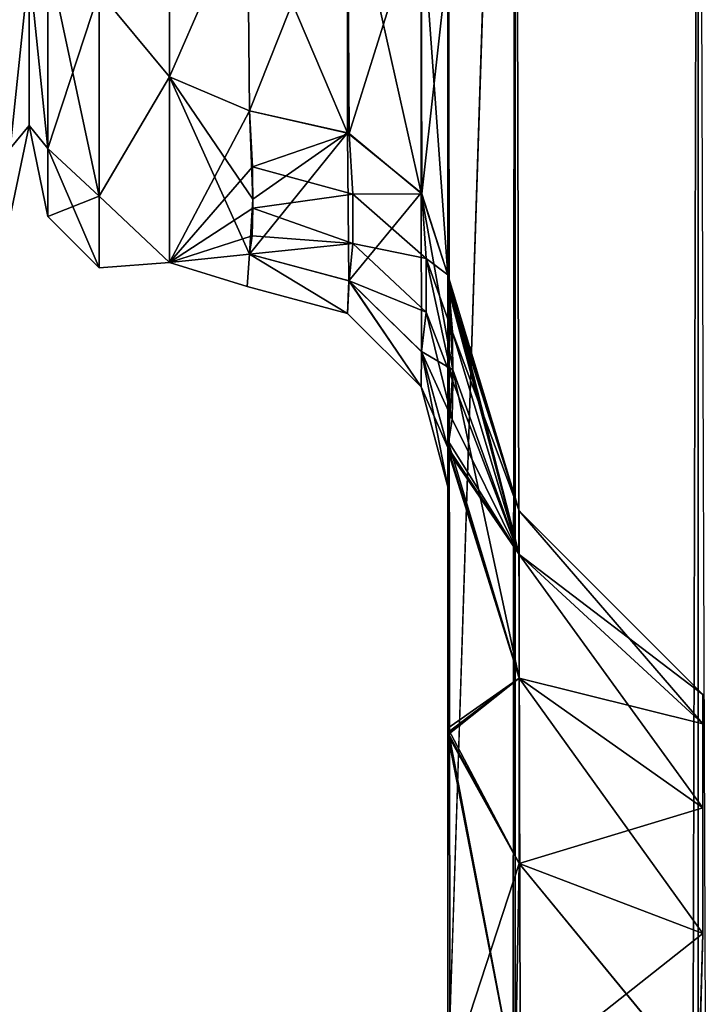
# Model space of a CAD drawing. Extents: x -23 to 470, y -1800 to 0.
# Tile 163 of 213: x 184 to 201, y -70 to -45. Entities that reach past the tile are written whole.
import ezdxf

# ---------------------------------------------------------------- set-up
doc = ezdxf.new("R2010")
doc.units = 0
doc.header["$LTSCALE"] = 61.997326
for name, color, linetype in [('147', 7, 'CONTINUOUS'), ('185', 7, 'CONTINUOUS'), ('218', 7, 'CONTINUOUS'), ('222', 7, 'CONTINUOUS'), ('224', 7, 'CONTINUOUS'), ('233', 7, 'CONTINUOUS'), ('234', 7, 'CONTINUOUS'), ('242', 7, 'CONTINUOUS'), ('245', 7, 'CONTINUOUS'), ('246', 7, 'CONTINUOUS'), ('248', 7, 'CONTINUOUS'), ('249', 7, 'CONTINUOUS'), ('255', 7, 'CONTINUOUS'), ('276', 7, 'CONTINUOUS'), ('278', 7, 'CONTINUOUS'), ('283', 7, 'CONTINUOUS'), ('285', 7, 'CONTINUOUS')]:
    doc.layers.add(name, color=color, linetype=linetype)

msp = doc.modelspace()

# ---------------------------------------------------------------- linework, layer by layer
at = {"layer": '147', "linetype": 'CONTINUOUS'}
for points in [[(184, -8.022, 4.581), (184, -11.991, 12.803), (184, -47.978, 4.582), (184, -8.022, 4.581)], [(184, -8.022, -4.582), (184, -8.022, 4.581), (184, -47.978, -4.581), (184, -8.022, -4.582)], [(184, -47.978, -4.581), (184, -8.022, 4.581), (184, -47.978, 4.582), (184, -47.978, -4.581)], [(184, -44.009, -12.803), (184, -8.022, -4.582), (184, -47.978, -4.581), (184, -44.009, -12.803)], [(184, -47.978, 4.582), (184, -11.991, 12.803), (184, -44.009, 12.803), (184, -47.978, 4.582)]]:
    msp.add_3dface(points, dxfattribs=at)
at = {"layer": '185', "linetype": 'CONTINUOUS'}
for points in [[(183.532, -43.732, -15.732), (184, -44.009, -12.803), (183.532, -48.555, -8.514), (183.532, -43.732, -15.732)], [(183.532, -48.555, 8.514), (184, -44.009, 12.803), (183.532, -43.732, 15.732), (183.532, -48.555, 8.514)], [(184, -44.009, -12.803), (184, -47.978, -4.581), (183.532, -48.555, -8.514), (184, -44.009, -12.803)], [(184, -47.978, 4.582), (184, -44.009, 12.803), (183.532, -48.555, 8.514), (184, -47.978, 4.582)], [(184, -47.978, -4.581), (184, -47.978, 4.582), (183.532, -50.248, 0), (184, -47.978, -4.581)], [(183.532, -48.555, -8.514), (184, -47.978, -4.581), (183.532, -50.248, 0), (183.532, -48.555, -8.514)], [(183.532, -50.248, 0), (184, -47.978, 4.582), (183.532, -48.555, 8.514), (183.532, -50.248, 0)]]:
    msp.add_3dface(points, dxfattribs=at)
at = {"layer": '218', "linetype": 'CONTINUOUS'}
for points in [[(194.45, -12.5, 74.5), (194.45, -12.5, 24.51), (194.45, -55.842, 74.304), (194.45, -12.5, 74.5)], [(194.45, -55.842, 74.304), (194.45, -12.5, 24.51), (194.45, -51.872, 66.083), (194.45, -55.842, 74.304)], [(194.45, -51.872, 66.083), (194.45, -12.5, 24.51), (194.45, -51.871, 56.921), (194.45, -51.872, 66.083)], [(194.45, -51.871, 56.921), (194.45, -12.5, 24.51), (194.45, -55.839, 48.699), (194.45, -51.871, 56.921)], [(194.45, -55.839, 48.699), (194.45, -12.5, 24.51), (194.45, -22.699, 28.507), (194.45, -55.839, 48.699)], [(194.45, -13.067, 77.36), (194.45, -12.5, 74.5), (194.45, -63.023, 79.993), (194.45, -13.067, 77.36)], [(194.45, -63.023, 79.993), (194.45, -12.5, 74.5), (194.45, -55.842, 74.304), (194.45, -63.023, 79.993)], [(194.45, -63.189, -39.074), (194.45, -56.094, -33.615), (194.45, -12.5, -74.5), (194.45, -63.189, -39.074)], [(194.45, -12.5, -74.5), (194.45, -56.094, -33.615), (194.45, -22.7, -28.508), (194.45, -12.5, -74.5)], [(194.45, -63.023, -43.007), (194.45, -63.189, -39.074), (194.45, -12.5, -74.5), (194.45, -63.023, -43.007)], [(194.45, -55.842, -48.696), (194.45, -63.023, -43.007), (194.45, -12.5, -74.5), (194.45, -55.842, -48.696)], [(194.45, -51.872, -56.917), (194.45, -55.842, -48.696), (194.45, -12.5, -74.5), (194.45, -51.872, -56.917)], [(194.45, -51.871, -66.079), (194.45, -51.872, -56.917), (194.45, -12.5, -74.5), (194.45, -51.871, -66.079)], [(194.45, -55.839, -74.301), (194.45, -51.871, -66.079), (194.45, -12.5, -74.5), (194.45, -55.839, -74.301)], [(194.45, -13.067, -77.36), (194.45, -55.839, -74.301), (194.45, -12.5, -74.5), (194.45, -13.067, -77.36)], [(194.45, -13.5, 78.234), (194.45, -13.067, 77.36), (194.45, -63.023, 79.993), (194.45, -13.5, 78.234)], [(194.45, -13.5, -78.234), (194.45, -55.839, -74.301), (194.45, -13.067, -77.36), (194.45, -13.5, -78.234)], [(194.45, -14.695, 79.801), (194.45, -13.5, 78.234), (194.45, -63.023, 79.993), (194.45, -14.695, 79.801)], [(194.45, -14.695, -79.801), (194.45, -55.839, -74.301), (194.45, -13.5, -78.234), (194.45, -14.695, -79.801)], [(194.45, -16.266, 81), (194.45, -14.695, 79.801), (194.45, -63.023, 79.993), (194.45, -16.266, 81)], [(194.45, -63.019, -79.992), (194.45, -55.839, -74.301), (194.45, -14.695, -79.801), (194.45, -63.019, -79.992)], [(194.45, -16.266, -81), (194.45, -63.019, -79.992), (194.45, -14.695, -79.801), (194.45, -16.266, -81)], [(194.45, -17.135, 81.431), (194.45, -16.266, 81), (194.45, -71.85, 82), (194.45, -17.135, 81.431)], [(194.45, -71.85, 82), (194.45, -16.266, 81), (194.45, -63.023, 79.993), (194.45, -71.85, 82)], [(194.45, -17.135, -81.431), (194.45, -63.019, -79.992), (194.45, -16.266, -81), (194.45, -17.135, -81.431)], [(194.45, -20, 82), (194.45, -17.135, 81.431), (194.45, -71.85, 82), (194.45, -20, 82)], [(194.45, -20, -82), (194.45, -63.019, -79.992), (194.45, -17.135, -81.431), (194.45, -20, -82)], [(194.45, -71.85, -82), (194.45, -63.019, -79.992), (194.45, -20, -82), (194.45, -71.85, -82)], [(194.45, -63.019, 43.008), (194.45, -55.839, 48.699), (194.45, -22.699, 28.507), (194.45, -63.019, 43.008)], [(194.45, -63.19, 39.074), (194.45, -63.019, 43.008), (194.45, -22.699, 28.507), (194.45, -63.19, 39.074)], [(194.45, -56.094, 33.615), (194.45, -63.19, 39.074), (194.45, -22.699, 28.507), (194.45, -56.094, 33.615)], [(194.45, -33.691, 28.436), (194.45, -56.094, 33.615), (194.45, -22.699, 28.507), (194.45, -33.691, 28.436)], [(194.45, -22.7, -28.508), (194.45, -56.094, -33.615), (194.45, -33.692, -28.436), (194.45, -22.7, -28.508)], [(194.45, -52.011, 25.651), (194.45, -56.094, 33.615), (194.45, -33.691, 28.436), (194.45, -52.011, 25.651)], [(194.45, -43.854, 24.276), (194.45, -52.011, 25.651), (194.45, -33.691, 28.436), (194.45, -43.854, 24.276)], [(194.45, -56.094, -33.615), (194.45, -52.012, -25.653), (194.45, -33.692, -28.436), (194.45, -56.094, -33.615)], [(194.45, -33.692, -28.436), (194.45, -52.012, -25.653), (194.45, -43.855, -24.276), (194.45, -33.692, -28.436)], [(194.45, -51.703, 16.708), (194.45, -52.011, 25.651), (194.45, -43.854, 24.276), (194.45, -51.703, 16.708)], [(194.45, -52.012, -25.653), (194.45, -51.703, -16.708), (194.45, -43.855, -24.276), (194.45, -52.012, -25.653)], [(194.45, -57.001, 0), (194.45, -56.02, -7.474), (194.45, -63.138, -1.95), (194.45, -57.001, 0)], [(194.45, -56.02, 7.476), (194.45, -57.001, 0), (194.45, -63.133, 1.953), (194.45, -56.02, 7.476)], [(194.45, -63.133, 1.953), (194.45, -57.001, 0), (194.45, -71.85), (194.45, -63.133, 1.953)], [(194.45, -71.85), (194.45, -57.001, 0), (194.45, -63.138, -1.95), (194.45, -71.85)], [(194.45, -71.85, 41), (194.45, -63.019, 43.008), (194.45, -63.19, 39.074), (194.45, -71.85, 41)], [(194.45, -71.85, -41), (194.45, -63.189, -39.074), (194.45, -63.023, -43.007), (194.45, -71.85, -41)]]:
    msp.add_3dface(points, dxfattribs=at)
at = {"layer": '222', "linetype": 'CONTINUOUS'}
for points in [[(184, -8.022, -4.581), (184, -11.991, -12.803), (184, -47.978, -4.582), (184, -8.022, -4.581)], [(184, -8.022, 4.582), (184, -8.022, -4.581), (184, -47.978, 4.581), (184, -8.022, 4.582)], [(184, -47.978, 4.581), (184, -8.022, -4.581), (184, -47.978, -4.582), (184, -47.978, 4.581)], [(184, -44.009, 12.803), (184, -8.022, 4.582), (184, -47.978, 4.581), (184, -44.009, 12.803)], [(184, -47.978, -4.582), (184, -11.991, -12.803), (184, -44.009, -12.803), (184, -47.978, -4.582)]]:
    msp.add_3dface(points, dxfattribs=at)
at = {"layer": '224', "linetype": 'CONTINUOUS'}
for points in [[(187.5, -46.764, -14.964), (187.5, -38.413, -21.623), (189.446, -42.297, -19.277), (187.5, -46.764, -14.964)], [(187.5, -38.413, 21.623), (187.5, -46.764, 14.964), (189.446, -42.297, 19.277), (187.5, -38.413, 21.623)], [(189.5, -47.617, -13.826), (187.5, -46.764, -14.964), (189.446, -42.297, -19.277), (189.5, -47.617, -13.826)], [(189.446, -42.297, 19.277), (187.5, -46.764, 14.964), (189.5, -47.617, 13.826), (189.446, -42.297, 19.277)], [(187.5, -51.398, -5.341), (187.5, -46.764, -14.964), (189.5, -51.189, -6.186), (187.5, -51.398, -5.341)], [(189.5, -51.189, -6.186), (187.5, -46.764, -14.964), (189.584, -49.816, -10.003), (189.5, -51.189, -6.186)], [(189.584, -49.816, -10.003), (187.5, -46.764, -14.964), (189.5, -47.617, -13.826), (189.584, -49.816, -10.003)], [(187.5, -46.764, 14.964), (187.5, -51.398, 5.34), (189.5, -47.617, 13.826), (187.5, -46.764, 14.964)], [(189.5, -47.617, 13.826), (187.5, -51.398, 5.34), (189.575, -49.009, 11.602), (189.5, -47.617, 13.826)], [(189.575, -49.009, 11.602), (187.5, -51.398, 5.34), (189.582, -50.044, 9.491), (189.575, -49.009, 11.602)], [(189.582, -50.044, 9.491), (187.5, -51.398, 5.34), (189.562, -50.731, 7.7), (189.582, -50.044, 9.491)], [(189.562, -50.731, 7.7), (187.5, -51.398, 5.34), (189.5, -51.189, 6.186), (189.562, -50.731, 7.7)], [(189.444, -52), (187.5, -51.398, -5.341), (189.5, -51.189, -6.186), (189.444, -52)], [(189.5, -51.189, 6.186), (187.5, -51.398, 5.34), (189.444, -52), (189.5, -51.189, 6.186)], [(187.5, -51.398, 5.34), (187.5, -51.398, -5.341), (189.444, -52), (187.5, -51.398, 5.34)]]:
    msp.add_3dface(points, dxfattribs=at)
at = {"layer": '233', "linetype": 'CONTINUOUS'}
for points in [[(194.45, -20, 82), (194.45, -71.85, 82), (196.125, -1780, 88.25), (194.45, -20, 82)], [(194.45, -20, 82), (196.125, -1780, 88.25), (196.125, -20, 88.25), (194.45, -20, 82)], [(196.125, -1780, 88.25), (200.697, -1780, 92.823), (196.125, -20, 88.25), (196.125, -1780, 88.25)], [(196.125, -20, 88.25), (200.697, -1780, 92.823), (200.697, -20, 92.823), (196.125, -20, 88.25)], [(200.697, -1780, 92.823), (207.05, -1780, 94.5), (200.697, -20, 92.823), (200.697, -1780, 92.823)]]:
    msp.add_3dface(points, dxfattribs=at)
at = {"layer": '234', "linetype": 'CONTINUOUS'}
for points in [[(194.45, -1780, -82), (194.45, -1728.15, -82), (196.125, -20, -88.25), (194.45, -1780, -82)], [(196.125, -1780, -88.25), (194.45, -1780, -82), (196.125, -20, -88.25), (196.125, -1780, -88.25)], [(194.45, -1728.15, -82), (194.45, -71.85, -82), (196.125, -20, -88.25), (194.45, -1728.15, -82)], [(194.45, -71.85, -82), (194.45, -20, -82), (196.125, -20, -88.25), (194.45, -71.85, -82)], [(200.697, -1780, -92.823), (196.125, -1780, -88.25), (200.697, -20, -92.823), (200.697, -1780, -92.823)], [(200.697, -20, -92.823), (196.125, -1780, -88.25), (196.125, -20, -88.25), (200.697, -20, -92.823)], [(207.05, -20, -94.5), (200.697, -1780, -92.823), (200.697, -20, -92.823), (207.05, -20, -94.5)]]:
    msp.add_3dface(points, dxfattribs=at)
at = {"layer": '242', "linetype": 'CONTINUOUS'}
for points in [[(194.45, -51.872, -56.917), (194.45, -51.871, -66.079), (196.225, -57.6, -61.5), (194.45, -51.872, -56.917)], [(194.45, -51.871, -66.079), (194.45, -55.839, -74.301), (196.225, -58.685, -66.953), (194.45, -51.871, -66.079)], [(196.225, -57.6, -61.5), (194.45, -51.871, -66.079), (196.225, -58.685, -66.953), (196.225, -57.6, -61.5)], [(194.45, -55.842, -48.696), (194.45, -51.872, -56.917), (196.225, -58.685, -56.047), (194.45, -55.842, -48.696)], [(196.225, -58.685, -56.047), (194.45, -51.872, -56.917), (196.225, -57.6, -61.5), (196.225, -58.685, -56.047)], [(194.45, -55.839, -74.301), (194.45, -63.019, -79.992), (196.225, -61.774, -71.576), (194.45, -55.839, -74.301)], [(196.225, -58.685, -66.953), (194.45, -55.839, -74.301), (196.225, -61.774, -71.576), (196.225, -58.685, -66.953)], [(194.45, -63.023, -43.007), (194.45, -55.842, -48.696), (196.225, -61.774, -51.424), (194.45, -63.023, -43.007)], [(196.225, -61.774, -51.424), (194.45, -55.842, -48.696), (196.225, -58.685, -56.047), (196.225, -61.774, -51.424)], [(200.806, -62.179, -61.5), (200.806, -62.915, -57.799), (196.225, -57.6, -61.5), (200.806, -62.179, -61.5)], [(200.806, -62.179, -61.5), (196.225, -57.6, -61.5), (196.225, -58.685, -66.953), (200.806, -62.179, -61.5)], [(200.806, -62.915, -57.799), (196.225, -58.685, -56.047), (196.225, -57.6, -61.5), (200.806, -62.915, -57.799)], [(200.806, -62.915, -65.201), (200.806, -62.179, -61.5), (196.225, -58.685, -66.953), (200.806, -62.915, -65.201)], [(200.806, -62.915, -65.201), (196.225, -58.685, -66.953), (196.225, -61.774, -71.576), (200.806, -62.915, -65.201)], [(200.806, -62.915, -57.799), (200.806, -65.011, -54.661), (196.225, -58.685, -56.047), (200.806, -62.915, -57.799)], [(200.806, -65.011, -54.661), (196.225, -61.774, -51.424), (196.225, -58.685, -56.047), (200.806, -65.011, -54.661)], [(196.225, -66.397, -48.335), (194.45, -63.023, -43.007), (196.225, -61.774, -51.424), (196.225, -66.397, -48.335)], [(196.225, -61.774, -71.576), (194.45, -63.019, -79.992), (196.225, -66.397, -74.665), (196.225, -61.774, -71.576)], [(200.806, -65.011, -68.339), (200.806, -62.915, -65.201), (196.225, -61.774, -71.576), (200.806, -65.011, -68.339)], [(200.806, -65.011, -68.339), (196.225, -61.774, -71.576), (196.225, -66.397, -74.665), (200.806, -65.011, -68.339)], [(200.806, -65.011, -54.661), (200.806, -68.149, -52.565), (196.225, -61.774, -51.424), (200.806, -65.011, -54.661)], [(200.806, -68.149, -52.565), (196.225, -66.397, -48.335), (196.225, -61.774, -51.424), (200.806, -68.149, -52.565)], [(194.45, -63.019, -79.992), (194.45, -71.85, -82), (196.225, -66.397, -74.665), (194.45, -63.019, -79.992)], [(194.45, -71.85, -41), (194.45, -63.023, -43.007), (196.125, -71.85, -47.25), (194.45, -71.85, -41)], [(196.125, -71.85, -47.25), (194.45, -63.023, -43.007), (196.225, -66.397, -48.335), (196.125, -71.85, -47.25)], [(200.806, -68.149, -70.435), (200.806, -65.011, -68.339), (196.225, -66.397, -74.665), (200.806, -68.149, -70.435)], [(194.45, -71.85, -82), (196.125, -71.85, -75.75), (196.225, -66.397, -74.665), (194.45, -71.85, -82)], [(196.125, -71.85, -75.75), (200.806, -68.149, -70.435), (196.225, -66.397, -74.665), (196.125, -71.85, -75.75)], [(200.702, -71.85, -51.827), (196.125, -71.85, -47.25), (196.225, -66.397, -48.335), (200.702, -71.85, -51.827)], [(200.806, -68.149, -52.565), (200.702, -71.85, -51.827), (196.225, -66.397, -48.335), (200.806, -68.149, -52.565)], [(196.125, -71.85, -75.75), (200.702, -71.85, -71.173), (200.806, -68.149, -70.435), (196.125, -71.85, -75.75)]]:
    msp.add_3dface(points, dxfattribs=at)
at = {"layer": '245', "linetype": 'CONTINUOUS'}
for points in [[(194.45, -51.872, 66.083), (194.45, -51.871, 56.921), (196.225, -57.6, 61.5), (194.45, -51.872, 66.083)], [(194.45, -51.871, 56.921), (194.45, -55.839, 48.699), (196.225, -58.685, 56.047), (194.45, -51.871, 56.921)], [(196.225, -57.6, 61.5), (194.45, -51.871, 56.921), (196.225, -58.685, 56.047), (196.225, -57.6, 61.5)], [(194.45, -55.842, 74.304), (194.45, -51.872, 66.083), (196.225, -58.685, 66.953), (194.45, -55.842, 74.304)], [(196.225, -58.685, 66.953), (194.45, -51.872, 66.083), (196.225, -57.6, 61.5), (196.225, -58.685, 66.953)], [(194.45, -55.839, 48.699), (194.45, -63.019, 43.008), (196.225, -61.774, 51.424), (194.45, -55.839, 48.699)], [(196.225, -58.685, 56.047), (194.45, -55.839, 48.699), (196.225, -61.774, 51.424), (196.225, -58.685, 56.047)], [(194.45, -63.023, 79.993), (194.45, -55.842, 74.304), (196.225, -61.774, 71.576), (194.45, -63.023, 79.993)], [(196.225, -61.774, 71.576), (194.45, -55.842, 74.304), (196.225, -58.685, 66.953), (196.225, -61.774, 71.576)], [(200.806, -62.179, 61.5), (200.806, -62.915, 65.201), (196.225, -57.6, 61.5), (200.806, -62.179, 61.5)], [(200.806, -62.179, 61.5), (196.225, -57.6, 61.5), (196.225, -58.685, 56.047), (200.806, -62.179, 61.5)], [(200.806, -62.915, 65.201), (196.225, -58.685, 66.953), (196.225, -57.6, 61.5), (200.806, -62.915, 65.201)], [(200.806, -62.915, 57.799), (200.806, -62.179, 61.5), (196.225, -58.685, 56.047), (200.806, -62.915, 57.799)], [(200.806, -62.915, 57.799), (196.225, -58.685, 56.047), (196.225, -61.774, 51.424), (200.806, -62.915, 57.799)], [(200.806, -62.915, 65.201), (200.806, -65.011, 68.339), (196.225, -58.685, 66.953), (200.806, -62.915, 65.201)], [(200.806, -65.011, 68.339), (196.225, -61.774, 71.576), (196.225, -58.685, 66.953), (200.806, -65.011, 68.339)], [(196.225, -66.397, 74.665), (194.45, -63.023, 79.993), (196.225, -61.774, 71.576), (196.225, -66.397, 74.665)], [(196.225, -61.774, 51.424), (194.45, -63.019, 43.008), (196.225, -66.397, 48.335), (196.225, -61.774, 51.424)], [(200.806, -65.011, 54.661), (200.806, -62.915, 57.799), (196.225, -61.774, 51.424), (200.806, -65.011, 54.661)], [(200.806, -65.011, 54.661), (196.225, -61.774, 51.424), (196.225, -66.397, 48.335), (200.806, -65.011, 54.661)], [(200.806, -65.011, 68.339), (200.806, -68.149, 70.435), (196.225, -61.774, 71.576), (200.806, -65.011, 68.339)], [(200.806, -68.149, 70.435), (196.225, -66.397, 74.665), (196.225, -61.774, 71.576), (200.806, -68.149, 70.435)], [(194.45, -63.019, 43.008), (194.45, -71.85, 41), (196.225, -66.397, 48.335), (194.45, -63.019, 43.008)], [(194.45, -71.85, 82), (194.45, -63.023, 79.993), (196.125, -71.85, 75.75), (194.45, -71.85, 82)], [(196.125, -71.85, 75.75), (194.45, -63.023, 79.993), (196.225, -66.397, 74.665), (196.125, -71.85, 75.75)], [(200.806, -68.149, 52.565), (200.806, -65.011, 54.661), (196.225, -66.397, 48.335), (200.806, -68.149, 52.565)], [(194.45, -71.85, 41), (196.125, -71.85, 47.25), (196.225, -66.397, 48.335), (194.45, -71.85, 41)], [(196.125, -71.85, 47.25), (200.806, -68.149, 52.565), (196.225, -66.397, 48.335), (196.125, -71.85, 47.25)], [(200.702, -71.85, 71.173), (196.125, -71.85, 75.75), (196.225, -66.397, 74.665), (200.702, -71.85, 71.173)], [(200.806, -68.149, 70.435), (200.702, -71.85, 71.173), (196.225, -66.397, 74.665), (200.806, -68.149, 70.435)], [(196.125, -71.85, 47.25), (200.706, -71.85, 51.829), (200.806, -68.149, 52.565), (196.125, -71.85, 47.25)]]:
    msp.add_3dface(points, dxfattribs=at)
at = {"layer": '246', "linetype": 'CONTINUOUS'}
for points in [[(191.947, -48.163, -14.211), (189.446, -42.297, -19.277), (191.947, -41.45, -20.679), (191.947, -48.163, -14.211)], [(193.781, -49.661, -15.267), (191.947, -48.163, -14.211), (191.947, -41.45, -20.679), (193.781, -49.661, -15.267)], [(193.781, -42.449, -22.215), (193.781, -49.661, -15.267), (191.947, -41.45, -20.679), (193.781, -42.449, -22.215)], [(189.5, -47.617, -13.826), (189.446, -42.297, -19.277), (191.947, -48.163, -14.211), (189.5, -47.617, -13.826)], [(194.45, -43.855, -24.276), (194.45, -51.703, -16.708), (193.781, -42.449, -22.215), (194.45, -43.855, -24.276)], [(194.45, -51.703, -16.708), (193.781, -49.661, -15.267), (193.781, -42.449, -22.215), (194.45, -51.703, -16.708)]]:
    msp.add_3dface(points, dxfattribs=at)
at = {"layer": '248', "linetype": 'CONTINUOUS'}
for points in [[(189.446, -42.297, 19.277), (189.5, -47.617, 13.826), (191.947, -41.45, 20.679), (189.446, -42.297, 19.277)], [(189.5, -47.617, 13.826), (191.987, -48.182, 14.225), (191.947, -41.45, 20.679), (189.5, -47.617, 13.826)], [(191.987, -48.182, 14.225), (193.781, -42.449, 22.215), (191.947, -41.45, 20.679), (191.987, -48.182, 14.225)], [(191.987, -48.182, 14.225), (193.795, -49.681, 15.281), (193.781, -42.449, 22.215), (191.987, -48.182, 14.225)], [(193.795, -49.681, 15.281), (194.45, -43.854, 24.276), (193.781, -42.449, 22.215), (193.795, -49.681, 15.281)], [(194.45, -51.703, 16.708), (194.45, -43.854, 24.276), (193.795, -49.681, 15.281), (194.45, -51.703, 16.708)]]:
    msp.add_3dface(points, dxfattribs=at)
at = {"layer": '249', "linetype": 'CONTINUOUS'}
for points in [[(189.5, -51.189, 6.186), (189.444, -52), (191.946, -52.668, 0), (189.5, -51.189, 6.186)], [(189.444, -52), (189.5, -51.189, -6.186), (191.946, -52.668, 0), (189.444, -52)], [(189.5, -51.189, 6.186), (191.946, -52.668, 0), (191.987, -51.857, 6.364), (189.5, -51.189, 6.186)], [(189.5, -51.189, -6.186), (191.979, -51.853, -6.363), (191.946, -52.668, 0), (189.5, -51.189, -6.186)], [(191.946, -52.668, 0), (191.979, -51.853, -6.363), (193.779, -54.498, 0), (191.946, -52.668, 0)], [(191.979, -51.853, -6.363), (193.788, -53.619, -6.834), (193.779, -54.498, 0), (191.979, -51.853, -6.363)], [(191.946, -52.668, 0), (193.779, -54.498, 0), (191.987, -51.857, 6.364), (191.946, -52.668, 0)], [(191.987, -51.857, 6.364), (193.779, -54.498, 0), (193.794, -53.629, 6.836), (191.987, -51.857, 6.364)], [(193.788, -53.619, -6.834), (194.45, -56.02, -7.474), (193.779, -54.498, 0), (193.788, -53.619, -6.834)], [(193.779, -54.498, 0), (194.45, -57.001, 0), (193.794, -53.629, 6.836), (193.779, -54.498, 0)], [(194.45, -57.001, 0), (194.45, -56.02, 7.476), (193.794, -53.629, 6.836), (194.45, -57.001, 0)], [(194.45, -56.02, -7.474), (194.45, -57.001, 0), (193.779, -54.498, 0), (194.45, -56.02, -7.474)]]:
    msp.add_3dface(points, dxfattribs=at)
at = {"layer": '255', "linetype": 'CONTINUOUS'}
for points in [[(187.5, -38.413, -21.623), (187.5, -46.764, -14.964), (185.75, -44.639, -16.639), (187.5, -38.413, -21.623)], [(187.5, -46.764, 14.964), (187.5, -38.413, 21.623), (185.75, -44.639, 16.639), (187.5, -46.764, 14.964)], [(184.468, -43.732, 15.732), (184, -44.009, 12.803), (184.468, -48.555, 8.514), (184.468, -43.732, 15.732)], [(184.468, -48.555, -8.514), (184, -44.009, -12.803), (184.468, -43.732, -15.732), (184.468, -48.555, -8.514)], [(184.468, -43.732, 15.732), (184.468, -48.555, 8.514), (185.75, -44.639, 16.639), (184.468, -43.732, 15.732)], [(184.468, -48.555, -8.514), (184.468, -43.732, -15.732), (185.75, -49.74, -9.005), (184.468, -48.555, -8.514)], [(185.75, -49.74, -9.005), (184.468, -43.732, -15.732), (185.75, -44.639, -16.639), (185.75, -49.74, -9.005)], [(184, -44.009, 12.803), (184, -47.978, 4.581), (184.468, -48.555, 8.514), (184, -44.009, 12.803)], [(184, -47.978, -4.582), (184, -44.009, -12.803), (184.468, -48.555, -8.514), (184, -47.978, -4.582)], [(185.75, -44.639, 16.639), (184.468, -48.555, 8.514), (185.75, -49.74, 9.005), (185.75, -44.639, 16.639)], [(187.5, -46.764, -14.964), (185.75, -49.74, -9.005), (185.75, -44.639, -16.639), (187.5, -46.764, -14.964)], [(187.5, -46.764, 14.964), (185.75, -44.639, 16.639), (185.75, -49.74, 9.005), (187.5, -46.764, 14.964)], [(187.5, -46.764, -14.964), (187.5, -51.398, -5.341), (185.75, -49.74, -9.005), (187.5, -46.764, -14.964)], [(187.5, -51.398, 5.34), (187.5, -46.764, 14.964), (185.75, -49.74, 9.005), (187.5, -51.398, 5.34)], [(184, -47.978, 4.581), (184, -47.978, -4.582), (184.468, -50.248, 0), (184, -47.978, 4.581)], [(184.468, -48.555, 8.514), (184, -47.978, 4.581), (184.468, -50.248, 0), (184.468, -48.555, 8.514)], [(184.468, -50.248, 0), (184, -47.978, -4.582), (184.468, -48.555, -8.514), (184.468, -50.248, 0)], [(184.468, -48.555, 8.514), (184.468, -50.248, 0), (185.75, -49.74, 9.005), (184.468, -48.555, 8.514)], [(184.468, -50.248, 0), (184.468, -48.555, -8.514), (185.75, -51.531, 0), (184.468, -50.248, 0)], [(185.75, -51.531, 0), (184.468, -48.555, -8.514), (185.75, -49.74, -9.005), (185.75, -51.531, 0)], [(185.75, -49.74, 9.005), (184.468, -50.248, 0), (185.75, -51.531, 0), (185.75, -49.74, 9.005)], [(187.5, -51.398, -5.341), (185.75, -51.531, 0), (185.75, -49.74, -9.005), (187.5, -51.398, -5.341)], [(187.5, -51.398, 5.34), (185.75, -49.74, 9.005), (185.75, -51.531, 0), (187.5, -51.398, 5.34)], [(187.5, -51.398, -5.341), (187.5, -51.398, 5.34), (185.75, -51.531, 0), (187.5, -51.398, -5.341)]]:
    msp.add_3dface(points, dxfattribs=at)
at = {"layer": '276', "linetype": 'CONTINUOUS'}
for points in [[(194.45, -51.703, -16.708), (194.45, -52.012, -25.653), (196.225, -57.6, -20.5), (194.45, -51.703, -16.708)], [(194.574, -54.08, -11.952), (194.45, -51.703, -16.708), (196.225, -58.685, -15.047), (194.574, -54.08, -11.952)], [(196.225, -58.685, -15.047), (194.45, -51.703, -16.708), (196.225, -57.6, -20.5), (196.225, -58.685, -15.047)], [(194.45, -52.012, -25.653), (194.45, -56.094, -33.615), (196.225, -58.685, -25.953), (194.45, -52.012, -25.653)], [(196.225, -57.6, -20.5), (194.45, -52.012, -25.653), (196.225, -58.685, -25.953), (196.225, -57.6, -20.5)], [(194.45, -56.02, -7.474), (194.574, -54.08, -11.952), (196.225, -61.774, -10.424), (194.45, -56.02, -7.474)], [(196.225, -61.774, -10.424), (194.574, -54.08, -11.952), (196.225, -58.685, -15.047), (196.225, -61.774, -10.424)], [(194.45, -63.138, -1.95), (194.45, -56.02, -7.474), (196.225, -61.774, -10.424), (194.45, -63.138, -1.95)], [(194.45, -56.094, -33.615), (194.45, -63.189, -39.074), (196.225, -61.774, -30.576), (194.45, -56.094, -33.615)], [(196.225, -58.685, -25.953), (194.45, -56.094, -33.615), (196.225, -61.774, -30.576), (196.225, -58.685, -25.953)], [(196.225, -58.685, -15.047), (196.225, -57.6, -20.5), (200.806, -62.915, -16.799), (196.225, -58.685, -15.047)], [(196.225, -57.6, -20.5), (196.225, -58.685, -25.953), (200.806, -62.179, -20.5), (196.225, -57.6, -20.5)], [(200.806, -62.915, -16.799), (196.225, -57.6, -20.5), (200.806, -62.179, -20.5), (200.806, -62.915, -16.799)], [(196.225, -61.774, -10.424), (196.225, -58.685, -15.047), (200.806, -65.011, -13.661), (196.225, -61.774, -10.424)], [(200.806, -65.011, -13.661), (196.225, -58.685, -15.047), (200.806, -62.915, -16.799), (200.806, -65.011, -13.661)], [(196.225, -58.685, -25.953), (196.225, -61.774, -30.576), (200.806, -62.915, -24.201), (196.225, -58.685, -25.953)], [(200.806, -62.179, -20.5), (196.225, -58.685, -25.953), (200.806, -62.915, -24.201), (200.806, -62.179, -20.5)], [(196.225, -66.397, -7.335), (194.45, -63.138, -1.95), (196.225, -61.774, -10.424), (196.225, -66.397, -7.335)], [(196.225, -61.774, -30.576), (194.45, -63.189, -39.074), (196.225, -66.397, -33.665), (196.225, -61.774, -30.576)], [(196.225, -66.397, -7.335), (196.225, -61.774, -10.424), (200.806, -68.149, -11.565), (196.225, -66.397, -7.335)], [(200.806, -68.149, -11.565), (196.225, -61.774, -10.424), (200.806, -65.011, -13.661), (200.806, -68.149, -11.565)], [(196.225, -61.774, -30.576), (196.225, -66.397, -33.665), (200.806, -65.011, -27.339), (196.225, -61.774, -30.576)], [(200.806, -62.915, -24.201), (196.225, -61.774, -30.576), (200.806, -65.011, -27.339), (200.806, -62.915, -24.201)], [(194.45, -71.85), (194.45, -63.138, -1.95), (196.125, -71.85, -6.25), (194.45, -71.85)], [(196.125, -71.85, -6.25), (194.45, -63.138, -1.95), (196.225, -66.397, -7.335), (196.125, -71.85, -6.25)], [(194.45, -63.189, -39.074), (194.45, -71.85, -41), (196.225, -66.397, -33.665), (194.45, -63.189, -39.074)], [(200.806, -65.011, -27.339), (196.225, -66.397, -33.665), (200.806, -68.149, -29.435), (200.806, -65.011, -27.339)], [(194.45, -71.85, -41), (196.125, -71.85, -34.75), (196.225, -66.397, -33.665), (194.45, -71.85, -41)], [(196.225, -66.397, -33.665), (196.125, -71.85, -34.75), (200.806, -68.149, -29.435), (196.225, -66.397, -33.665)], [(200.706, -71.85, -10.829), (196.125, -71.85, -6.25), (196.225, -66.397, -7.335), (200.706, -71.85, -10.829)], [(200.706, -71.85, -10.829), (196.225, -66.397, -7.335), (200.806, -68.149, -11.565), (200.706, -71.85, -10.829)], [(196.125, -71.85, -34.75), (200.706, -71.85, -30.171), (200.806, -68.149, -29.435), (196.125, -71.85, -34.75)]]:
    msp.add_3dface(points, dxfattribs=at)
at = {"layer": '278', "linetype": 'CONTINUOUS'}
for points in [[(189.584, -49.816, -10.003), (189.5, -47.617, -13.826), (191.947, -48.163, -14.211), (189.584, -49.816, -10.003)], [(189.5, -51.189, -6.186), (189.584, -49.816, -10.003), (191.947, -48.163, -14.211), (189.5, -51.189, -6.186)], [(189.5, -51.189, -6.186), (191.947, -48.163, -14.211), (191.979, -51.853, -6.363), (189.5, -51.189, -6.186)], [(191.947, -48.163, -14.211), (193.781, -49.661, -15.267), (191.979, -51.853, -6.363), (191.947, -48.163, -14.211)], [(191.979, -51.853, -6.363), (193.781, -49.661, -15.267), (193.788, -53.619, -6.834), (191.979, -51.853, -6.363)], [(194.45, -51.703, -16.708), (194.574, -54.08, -11.952), (193.781, -49.661, -15.267), (194.45, -51.703, -16.708)], [(193.781, -49.661, -15.267), (194.574, -54.08, -11.952), (193.788, -53.619, -6.834), (193.781, -49.661, -15.267)], [(194.574, -54.08, -11.952), (194.45, -56.02, -7.474), (193.788, -53.619, -6.834), (194.574, -54.08, -11.952)]]:
    msp.add_3dface(points, dxfattribs=at)
at = {"layer": '283', "linetype": 'CONTINUOUS'}
for points in [[(194.45, -52.011, 25.651), (194.45, -51.703, 16.708), (196.225, -57.6, 20.5), (194.45, -52.011, 25.651)], [(194.45, -51.703, 16.708), (194.568, -53.134, 13.93), (196.225, -57.6, 20.5), (194.45, -51.703, 16.708)], [(194.45, -56.094, 33.615), (194.45, -52.011, 25.651), (196.225, -58.685, 25.953), (194.45, -56.094, 33.615)], [(196.225, -58.685, 25.953), (194.45, -52.011, 25.651), (196.225, -57.6, 20.5), (196.225, -58.685, 25.953)], [(194.568, -53.134, 13.93), (194.573, -54.367, 11.328), (196.225, -58.685, 15.047), (194.568, -53.134, 13.93)], [(196.225, -57.6, 20.5), (194.568, -53.134, 13.93), (196.225, -58.685, 15.047), (196.225, -57.6, 20.5)], [(194.573, -54.367, 11.328), (194.559, -55.308, 9.197), (196.225, -58.685, 15.047), (194.573, -54.367, 11.328)], [(194.559, -55.308, 9.197), (194.45, -56.02, 7.476), (196.225, -58.685, 15.047), (194.559, -55.308, 9.197)], [(194.45, -56.02, 7.476), (194.45, -63.133, 1.953), (196.225, -61.774, 10.424), (194.45, -56.02, 7.476)], [(196.225, -58.685, 15.047), (194.45, -56.02, 7.476), (196.225, -61.774, 10.424), (196.225, -58.685, 15.047)], [(194.45, -63.19, 39.074), (194.45, -56.094, 33.615), (196.225, -61.774, 30.576), (194.45, -63.19, 39.074)], [(196.225, -61.774, 30.576), (194.45, -56.094, 33.615), (196.225, -58.685, 25.953), (196.225, -61.774, 30.576)], [(196.225, -58.685, 25.953), (196.225, -57.6, 20.5), (200.806, -62.915, 24.201), (196.225, -58.685, 25.953)], [(196.225, -57.6, 20.5), (196.225, -58.685, 15.047), (200.806, -62.179, 20.5), (196.225, -57.6, 20.5)], [(200.806, -62.915, 24.201), (196.225, -57.6, 20.5), (200.806, -62.179, 20.5), (200.806, -62.915, 24.201)], [(196.225, -61.774, 30.576), (196.225, -58.685, 25.953), (200.806, -65.011, 27.339), (196.225, -61.774, 30.576)], [(200.806, -65.011, 27.339), (196.225, -58.685, 25.953), (200.806, -62.915, 24.201), (200.806, -65.011, 27.339)], [(196.225, -58.685, 15.047), (196.225, -61.774, 10.424), (200.806, -62.915, 16.799), (196.225, -58.685, 15.047)], [(200.806, -62.179, 20.5), (196.225, -58.685, 15.047), (200.806, -62.915, 16.799), (200.806, -62.179, 20.5)], [(196.225, -61.774, 10.424), (194.45, -63.133, 1.953), (196.225, -66.397, 7.335), (196.225, -61.774, 10.424)], [(196.225, -66.397, 33.665), (194.45, -63.19, 39.074), (196.225, -61.774, 30.576), (196.225, -66.397, 33.665)], [(196.225, -66.397, 33.665), (196.225, -61.774, 30.576), (200.806, -68.149, 29.435), (196.225, -66.397, 33.665)], [(200.806, -68.149, 29.435), (196.225, -61.774, 30.576), (200.806, -65.011, 27.339), (200.806, -68.149, 29.435)], [(196.225, -61.774, 10.424), (196.225, -66.397, 7.335), (200.806, -65.011, 13.661), (196.225, -61.774, 10.424)], [(200.806, -62.915, 16.799), (196.225, -61.774, 10.424), (200.806, -65.011, 13.661), (200.806, -62.915, 16.799)], [(194.45, -63.133, 1.953), (194.45, -71.85), (196.225, -66.397, 7.335), (194.45, -63.133, 1.953)], [(194.45, -71.85, 41), (194.45, -63.19, 39.074), (196.125, -71.85, 34.75), (194.45, -71.85, 41)], [(196.125, -71.85, 34.75), (194.45, -63.19, 39.074), (196.225, -66.397, 33.665), (196.125, -71.85, 34.75)], [(200.806, -65.011, 13.661), (196.225, -66.397, 7.335), (200.806, -68.149, 11.565), (200.806, -65.011, 13.661)], [(194.45, -71.85), (196.125, -71.85, 6.25), (196.225, -66.397, 7.335), (194.45, -71.85)], [(200.706, -71.85, 30.171), (196.125, -71.85, 34.75), (196.225, -66.397, 33.665), (200.706, -71.85, 30.171)], [(196.225, -66.397, 7.335), (196.125, -71.85, 6.25), (200.806, -68.149, 11.565), (196.225, -66.397, 7.335)], [(200.706, -71.85, 30.171), (196.225, -66.397, 33.665), (200.806, -68.149, 29.435), (200.706, -71.85, 30.171)], [(196.125, -71.85, 6.25), (200.706, -71.85, 10.829), (200.806, -68.149, 11.565), (196.125, -71.85, 6.25)]]:
    msp.add_3dface(points, dxfattribs=at)
at = {"layer": '285', "linetype": 'CONTINUOUS'}
for points in [[(189.5, -47.617, 13.826), (189.575, -49.009, 11.602), (191.987, -48.182, 14.225), (189.5, -47.617, 13.826)], [(189.575, -49.009, 11.602), (192.075, -49.69, 11.754), (191.987, -48.182, 14.225), (189.575, -49.009, 11.602)], [(192.075, -49.69, 11.754), (193.795, -49.681, 15.281), (191.987, -48.182, 14.225), (192.075, -49.69, 11.754)], [(189.575, -49.009, 11.602), (189.582, -50.044, 9.491), (192.075, -49.69, 11.754), (189.575, -49.009, 11.602)], [(189.582, -50.044, 9.491), (192.077, -50.928, 9.104), (192.075, -49.69, 11.754), (189.582, -50.044, 9.491)], [(193.907, -51.296, 12.639), (193.795, -49.681, 15.281), (192.075, -49.69, 11.754), (193.907, -51.296, 12.639)], [(192.077, -50.928, 9.104), (193.907, -51.296, 12.639), (192.075, -49.69, 11.754), (192.077, -50.928, 9.104)], [(193.907, -51.296, 12.639), (194.45, -51.703, 16.708), (193.795, -49.681, 15.281), (193.907, -51.296, 12.639)], [(189.582, -50.044, 9.491), (189.562, -50.731, 7.7), (192.077, -50.928, 9.104), (189.582, -50.044, 9.491)], [(189.562, -50.731, 7.7), (189.5, -51.189, 6.186), (192.077, -50.928, 9.104), (189.562, -50.731, 7.7)], [(189.5, -51.189, 6.186), (191.987, -51.857, 6.364), (192.077, -50.928, 9.104), (189.5, -51.189, 6.186)], [(191.987, -51.857, 6.364), (193.909, -52.638, 9.769), (192.077, -50.928, 9.104), (191.987, -51.857, 6.364)], [(193.909, -52.638, 9.769), (193.907, -51.296, 12.639), (192.077, -50.928, 9.104), (193.909, -52.638, 9.769)], [(194.568, -53.134, 13.93), (194.45, -51.703, 16.708), (193.907, -51.296, 12.639), (194.568, -53.134, 13.93)], [(194.573, -54.367, 11.328), (194.568, -53.134, 13.93), (193.907, -51.296, 12.639), (194.573, -54.367, 11.328)], [(193.909, -52.638, 9.769), (194.573, -54.367, 11.328), (193.907, -51.296, 12.639), (193.909, -52.638, 9.769)], [(191.987, -51.857, 6.364), (193.794, -53.629, 6.836), (193.909, -52.638, 9.769), (191.987, -51.857, 6.364)], [(193.794, -53.629, 6.836), (194.559, -55.308, 9.197), (193.909, -52.638, 9.769), (193.794, -53.629, 6.836)], [(194.559, -55.308, 9.197), (194.573, -54.367, 11.328), (193.909, -52.638, 9.769), (194.559, -55.308, 9.197)], [(194.45, -56.02, 7.476), (194.559, -55.308, 9.197), (193.794, -53.629, 6.836), (194.45, -56.02, 7.476)]]:
    msp.add_3dface(points, dxfattribs=at)

doc.saveas('drawing.dxf')
